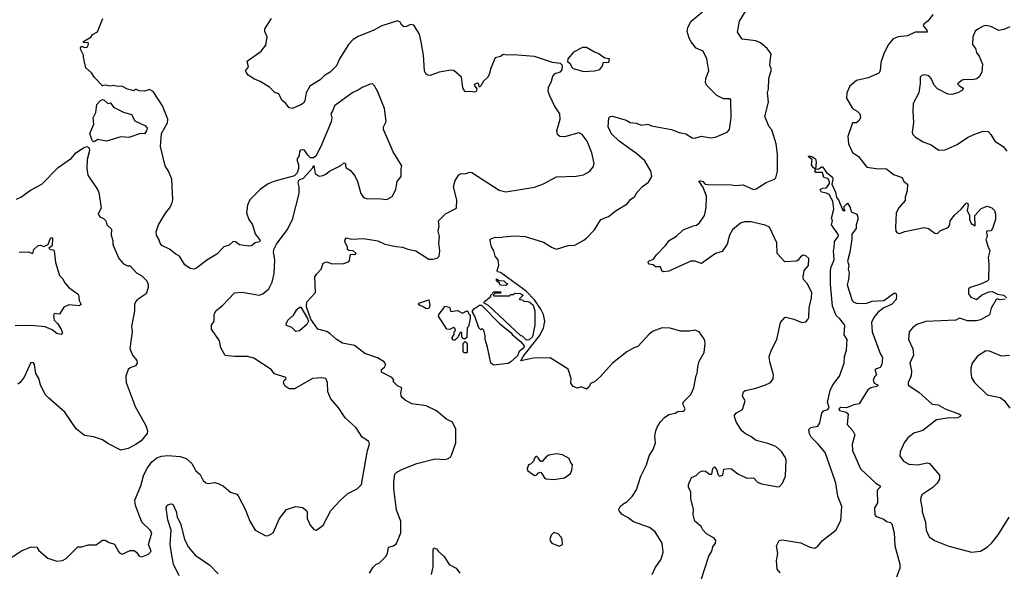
# Model space of a CAD drawing. Extents: x 1839239 to 1929705, y 762242 to 910352.
# Tile 5 of 256: x 1846959 to 1854508, y 765840 to 770066. Entities that reach past the tile are written whole.
import ezdxf

# ---------------------------------------------------------------- set-up
doc = ezdxf.new("R2010")
doc.units = 0

msp = doc.modelspace()

# ---------------------------------------------------------------- linework, layer by layer
at = {"layer": '0CON10XD'}
for points in [[(1851808.6, 765815), (1851830.8, 765865), (1851877.9, 765932.1), (1851892.7, 765987.3), (1851885.6, 766055), (1851831.1, 766141.1), (1851788, 766175), (1851665, 766218.1), (1851625, 766250), (1851576.7, 766275), (1851553.9, 766303.9), (1851553.6, 766316.4), (1851562.5, 766335), (1851582.5, 766355), (1851615, 766372.5), (1851655, 766414), (1851688.1, 766465), (1851721.4, 766568.6), (1851765.5, 766654.5), (1851785.8, 766725), (1851815, 766772.5), (1851832.9, 766825), (1851829.4, 766875), (1851836.9, 766915), (1851846.9, 766945), (1851872, 766985), (1851902.2, 767017.8), (1851935, 767040), (1851985, 767050), (1852005.9, 767064.1), (1852045, 767066.7), (1852056.7, 767075), (1852060, 767085), (1852046.2, 767115), (1852046.2, 767135), (1852105.6, 767194.4), (1852126.4, 767246.4), (1852145, 767340), (1852154, 767356), (1852158, 767405), (1852169.5, 767450.5), (1852206.7, 767515), (1852213.3, 767585), (1852212.5, 767605), (1852203.3, 767623.3), (1852167.5, 767675), (1852136.1, 767686.1), (1852095, 767678.8), (1852025, 767678.8), (1851945, 767701.2), (1851885, 767706.2), (1851815, 767680), (1851785, 767656.7), (1851698.8, 767561.2), (1851668.3, 767551.7), (1851615, 767522), (1851504, 767435), (1851409.7, 767330.3), (1851365, 767291.2), (1851335, 767277.5), (1851325, 767253.3), (1851305, 767236.2), (1851265, 767253.3), (1851235, 767242.5), (1851203.3, 767255), (1851185, 767280), (1851186.1, 767316.1), (1851165, 767387.5), (1851025.8, 767475.8), (1850897.1, 767472.9), (1850801.7, 767451.7), (1850819.2, 767485), (1850875, 767555.8), (1850945, 767643.1), (1850975, 767702), (1850984.5, 767755), (1850975, 767808), (1850955, 767849.2), (1850905, 767919.2), (1850840.8, 767985), (1850645, 768130), (1850623.3, 768135), (1850618.8, 768145), (1850631.2, 768185), (1850626.2, 768225), (1850603.8, 768255), (1850594.3, 768295), (1850577.1, 768325), (1850567.5, 768355), (1850566.2, 768385), (1850605, 768399.2), (1850645, 768396), (1850665, 768403.3), (1850755, 768410), (1850835, 768404.2), (1850975, 768361.2), (1851040.5, 768320.5), (1851075, 768308.8), (1851163.1, 768336.9), (1851215, 768338.9), (1851282.9, 768377.1), (1851306.6, 768393.4), (1851365.8, 768455), (1851413.3, 768535), (1851472.1, 768557.9), (1851531.2, 768605), (1851616.2, 768655), (1851645, 768690), (1851671.7, 768708.3), (1851692, 768745), (1851735, 768788), (1851780, 768820), (1851806.2, 768865), (1851797.1, 768905), (1851750.8, 768985), (1851689.3, 769039.3), (1851555.8, 769135), (1851495, 769192.5), (1851470.9, 769245), (1851476.7, 769315), (1851486.1, 769323.9), (1851505, 769326), (1851607.5, 769295), (1851638.8, 769278.8), (1851685, 769273.1), (1851725, 769258.6), (1851775, 769264.2), (1851802.5, 769252.5), (1851844.4, 769245.6), (1851955, 769225.7), (1852015, 769200.6), (1852065, 769190.6), (1852115, 769161.5), (1852135, 769157.1), (1852185, 769172.5), (1852255, 769160), (1852294.1, 769165.9), (1852382.5, 769205), (1852401.2, 769225), (1852412.5, 769315), (1852411.7, 769451.7), (1852405, 769460), (1852355, 769458.8), (1852305, 769483.8), (1852225.7, 769565), (1852218.1, 769585), (1852218.9, 769615), (1852242.5, 769675), (1852228.1, 769765), (1852200, 769825), (1852145, 769848.9), (1852106.7, 769896.7), (1852091.4, 769925), (1852076.7, 769975), (1852080.6, 770005), (1852105.8, 770055), (1852193.6, 770126.4)], [(1852125, 768485.7), (1852147.9, 768492.1), (1852170.5, 768509.5), (1852208, 768565), (1852222.9, 768625), (1852225.7, 768715), (1852199.4, 768779.4), (1852167.5, 768825), (1852170, 768835), (1852195.8, 768825.8), (1852215, 768806.7), (1852235, 768802), (1852415, 768801.2), (1852445, 768796), (1852505, 768801.2), (1852585, 768763.8), (1852605, 768770), (1852680.9, 768819.1), (1852747, 768843), (1852757, 768853), (1852768.8, 768905), (1852769.2, 769035), (1852759.2, 769115), (1852725, 769222.5), (1852705.8, 769245.8), (1852671.1, 769325), (1852700.4, 769435), (1852692.9, 769505), (1852700.9, 769535), (1852702.5, 769615), (1852722.2, 769685), (1852710.5, 769715), (1852713.1, 769746.9), (1852720, 769805), (1852689.4, 769845), (1852637.3, 769887.3), (1852602, 769905), (1852497.9, 769917.9), (1852461.2, 769971.2), (1852477.5, 770055), (1852539.5, 770155)], [(1847717.5, 765992.5), (1847725, 765980), (1847745, 765972), (1847805, 765998.8), (1847835, 766000), (1847855, 765987.5), (1847873.8, 765955), (1847895, 765951.1), (1847947.8, 765972.2), (1847967.5, 765995), (1847945.8, 766045), (1847971.2, 766135), (1847958.8, 766155), (1847895.8, 766215), (1847847.1, 766345), (1847841.4, 766385), (1847888.5, 766495), (1847908.9, 766571.1), (1847934.1, 766625.9), (1847972.4, 766677.6), (1848011.7, 766708.3), (1848045, 766720.6), (1848095, 766726.9), (1848189.3, 766719.3), (1848235, 766702.9), (1848278, 766665), (1848308.3, 766608.3), (1848341.7, 766581.7), (1848366.4, 766536.4), (1848385, 766517.5), (1848405, 766511.2), (1848455, 766520), (1848485, 766510), (1848520.7, 766490.7), (1848576.2, 766446.2), (1848625, 766430), (1848635, 766417.5), (1848687.1, 766315), (1848723.2, 766223.2), (1848764.5, 766154.5), (1848845, 766111.2), (1848867.3, 766112.7), (1848901.2, 766135), (1848951.2, 766245), (1849005, 766313.3), (1849075, 766336.2), (1849127.7, 766327.7), (1849157.5, 766305), (1849163, 766293), (1849164, 766245), (1849185, 766193.3), (1849215, 766160), (1849235, 766155.8), (1849285, 766193.3), (1849343.3, 766305), (1849415, 766383.3), (1849474.2, 766435.8), (1849547.3, 766472.7), (1849580, 766505), (1849626.2, 766765), (1849640, 766815), (1849636.7, 766835), (1849585, 766866.7), (1849537.9, 766937.9), (1849453.3, 767015), (1849405, 767088.8), (1849345, 767160), (1849320.8, 767215), (1849317.8, 767285), (1849305, 767317.5), (1849275, 767322.9), (1849205, 767317.5), (1849065, 767236.7), (1849025, 767237.5), (1848995, 767257.5), (1848980.7, 767280.7), (1848987.5, 767305), (1849002.5, 767315), (1849000, 767325), (1848913, 767353), (1848886.7, 767385), (1848753.4, 767473.4), (1848706.6, 767486.6), (1848605, 767484.3), (1848533.9, 767493.9), (1848502.3, 767552.3), (1848491.2, 767605), (1848428.8, 767695), (1848430, 767725), (1848451.2, 767755), (1848448.8, 767805), (1848453.3, 767815), (1848465, 767836.7), (1848513, 767877), (1848605, 767972), (1848665, 767978), (1848795, 767956.2), (1848822.5, 767965), (1848868.8, 768005), (1848894, 768055), (1848908.8, 768121.2), (1848915.8, 768225), (1848903.8, 768285), (1848906.2, 768305), (1848926.7, 768345), (1849010, 768455), (1849050, 768535), (1849100.8, 768735), (1849101.2, 768785), (1849093.3, 768815), (1849097.5, 768832.5), (1849107.5, 768842.5), (1849135, 768852.5), (1849202.5, 768925), (1849215, 768950), (1849225, 768887.5), (1849255, 768868), (1849285, 768872.5), (1849305, 768882.5), (1849333.3, 768905), (1849421.9, 768948.1), (1849445, 768968), (1849456.2, 768965), (1849456.2, 768945), (1849460.8, 768930.8), (1849492.1, 768912.1), (1849528.6, 768868.6), (1849548.9, 768825), (1849574.2, 768734.2), (1849595, 768703.3), (1849625, 768694), (1849705, 768696), (1849775, 768688.8), (1849815, 768712.5), (1849843.3, 768765), (1849853.3, 768825), (1849882.5, 768865), (1849882.5, 768925), (1849890, 768945), (1849822.2, 769052.2), (1849748.6, 769225), (1849749.2, 769245), (1849769.2, 769285), (1849756.7, 769385), (1849705, 769512.5), (1849679.2, 769559.2), (1849665, 769573.3), (1849645, 769572), (1849585, 769547.5), (1849553.3, 769525), (1849512.6, 769507.4), (1849373.7, 769406.3), (1849360.9, 769369.1), (1849344.7, 769345.3), (1849353.1, 769315), (1849346.5, 769283.5), (1849268.6, 769095), (1849229.5, 769020.5), (1849211.7, 769008.3), (1849188.3, 769008.3), (1849167, 769027), (1849143.3, 769065), (1849135, 769070), (1849112.5, 769065), (1849103.8, 769055), (1849101.2, 769025), (1849082.9, 768995), (1849096.2, 768955), (1849096.7, 768925), (1849086.2, 768893.8), (1849065, 768870), (1848915, 768829.2), (1848865, 768807.5), (1848805, 768767.5), (1848723.8, 768685), (1848704.3, 768645), (1848698.8, 768585), (1848716.1, 768536.1), (1848743.3, 768495), (1848763.3, 768425), (1848803.3, 768375), (1848796.7, 768365), (1848764, 768356), (1848735.9, 768334.1), (1848715, 768330), (1848645, 768340), (1848613.3, 768365), (1848595, 768367.5), (1848565, 768337.5), (1848523.3, 768326.7), (1848470.3, 768269.7), (1848392.5, 768222.5), (1848315, 768161.4), (1848294.2, 768154.2), (1848265, 768160), (1848225, 768188.8), (1848183.3, 768255), (1848155, 768268.8), (1848108.7, 768308.7), (1848050, 768335), (1848035, 768352.5), (1848026.7, 768385), (1848006.7, 768415), (1848005, 768440), (1848023.3, 768495), (1848076.4, 768583.6), (1848108.3, 768621.7), (1848125.8, 768654.2), (1848134.1, 768685.9), (1848125.6, 768845), (1848100, 768905), (1848074, 768945), (1848038.1, 769095), (1848045.8, 769194.2), (1848093.3, 769275), (1848093.8, 769305), (1848054.2, 769405), (1847982.5, 769515), (1847955, 769530), (1847915, 769517.5), (1847875, 769520), (1847855, 769530), (1847845, 769530), (1847835, 769520), (1847817, 769527), (1847785, 769532.5), (1847743, 769557), (1847715, 769553.3), (1847675, 769562.5), (1847653.6, 769556.4), (1847615, 769563.3), (1847595, 769560), (1847533.6, 769623.6), (1847509.7, 769659.7), (1847467.3, 769697.3), (1847448.8, 769775), (1847449.2, 769795), (1847426.7, 769835), (1847425, 769850), (1847435, 769862.5), (1847455, 769852), (1847475.8, 769855), (1847485.8, 769875), (1847485, 769890), (1847455, 769887.5), (1847442.5, 769895), (1847505, 769932.5), (1847518.3, 769951.7), (1847555.9, 769974.1), (1847595.4, 770075)], [(1849640, 765825), (1849669.3, 765870.7), (1849689.3, 765890.7), (1849717.5, 765905), (1849765, 765952.5), (1849778.8, 765975), (1849786.1, 766023.9), (1849825.6, 766034.4), (1849846.8, 766053.2), (1849880, 766135), (1849881.1, 766225), (1849847.8, 766307.8), (1849827.5, 766475), (1849826.5, 766525), (1849835.7, 766585), (1849850.6, 766599.4), (1849895, 766622.2), (1850003.7, 766666.3), (1850145, 766701.4), (1850215, 766696.2), (1850239.5, 766700.5), (1850262.5, 766715), (1850270.7, 766729.3), (1850304, 766825), (1850301.7, 766931.7), (1850275, 766983.8), (1850235, 767002), (1850155, 767068.2), (1850075, 767106.2), (1849965, 767123.3), (1849915, 767150), (1849895, 767167.5), (1849883.8, 767185), (1849881.2, 767205), (1849890, 767245), (1849855, 767260), (1849840, 767275), (1849822.5, 767295), (1849827, 767307), (1849813.3, 767325), (1849733.3, 767365), (1849733.3, 767385), (1849755, 767403.8), (1849766.7, 767425), (1849753.3, 767445), (1849702.5, 767475), (1849605, 767508), (1849525, 767570), (1849435, 767588.1), (1849385, 767617.5), (1849340.2, 767660.2), (1849315, 767675.7), (1849245.6, 767695.6), (1849190.7, 767770.7), (1849158.9, 767865), (1849159.4, 767905), (1849226.7, 767975), (1849222.5, 768095), (1849233.6, 768116.4), (1849270, 768155), (1849285, 768200), (1849315, 768210), (1849355, 768195.7), (1849445, 768197.2), (1849479.8, 768210.2), (1849488, 768222), (1849495, 768270), (1849525, 768268), (1849537.5, 768275), (1849515, 768296.2), (1849485, 768297.5), (1849472.5, 768305), (1849471.2, 768325), (1849452, 768365), (1849455, 768382.5), (1849465, 768393.3), (1849505, 768384.2), (1849595, 768388.5), (1849705, 768371.4), (1849757.2, 768347.2), (1849845, 768327.1), (1849894.3, 768324.3), (1849935, 768307.5), (1849995, 768295.8), (1850095, 768230), (1850125, 768230), (1850160.5, 768239.5), (1850173.8, 768255), (1850180.8, 768295), (1850172.9, 768355), (1850177.5, 768405), (1850168.1, 768445), (1850174.4, 768485), (1850169.4, 768525), (1850222.7, 768577.3), (1850307.7, 768622.3), (1850310.6, 768685), (1850285.4, 768785), (1850296.8, 768835), (1850325, 768876.7), (1850342.5, 768887.5), (1850375, 768885.6), (1850411.2, 768898.8), (1850426.2, 768895), (1850635, 768759.2), (1850685, 768746.9), (1850905, 768781.9), (1850975, 768808.6), (1851075, 768862), (1851225, 768866), (1851282.3, 768877.7), (1851327.7, 768902.3), (1851358.3, 768941.7), (1851363.3, 768965), (1851345.8, 769045.8), (1851310, 769135), (1851270.5, 769185), (1851245, 769199.5), (1851135, 769169.4), (1851101.2, 769171.2), (1851083.3, 769185), (1851078, 769215), (1851102, 769305), (1851099.2, 769345), (1851058.1, 769405), (1851023.5, 769483.5), (1851010.8, 769515), (1851012.7, 769547.3), (1851036, 769595), (1851045.9, 769634.1), (1851065, 769653.3), (1851105, 769667.5), (1851118.3, 769681.7), (1851120, 769715), (1851105, 769730), (1851045, 769736.7), (1850905, 769784.2), (1850745, 769795.8), (1850695, 769793.3), (1850665, 769800), (1850645, 769784), (1850605, 769773.3), (1850570.6, 769695), (1850558, 769645), (1850545, 769623.8), (1850513.9, 769596.1), (1850495, 769560), (1850485, 769550), (1850477.5, 769575), (1850470, 769580), (1850447.7, 769572.3), (1850444, 769565), (1850463.3, 769535), (1850457.5, 769515), (1850445, 769510), (1850415, 769516.7), (1850375, 769513.8), (1850356, 769545), (1850346.7, 769625), (1850287.7, 769677.7), (1850265, 769680), (1850175, 769663.1), (1850105, 769639.2), (1850085, 769642), (1850072.1, 769652.1), (1850062.5, 769675), (1850055.7, 769795), (1850038, 769895), (1850023.9, 769953.9), (1849980, 770025), (1849955, 770030), (1849925, 770014.3), (1849905, 770012), (1849888, 770025), (1849875, 770046.2), (1849855, 770056), (1849735, 770018.1), (1849675, 769985.6), (1849553.1, 769936.9), (1849515, 769914.3), (1849478.9, 769875), (1849410.8, 769765), (1849388, 769712), (1849340, 769665), (1849295, 769638.2), (1849261.4, 769605), (1849183.4, 769556.6), (1849155.6, 769505), (1849144.4, 769445), (1849135, 769427.5), (1849115, 769413.1), (1849047.5, 769385), (1849025, 769390.8), (1849000.4, 769425), (1848969.9, 769449.9), (1848945, 769498.8), (1848915, 769508.6), (1848875, 769548.1), (1848802.6, 769592.6), (1848759.1, 769609.1), (1848711.6, 769641.6), (1848694.4, 769665), (1848690.8, 769675), (1848712.5, 769705), (1848702.3, 769747.7), (1848810, 769825), (1848845, 769870), (1848855.8, 769934.2), (1848837.5, 769975), (1848839.2, 769995), (1848890.4, 770075)], [(1853958.8, 770105), (1853923.1, 770056.9), (1853893.3, 770035), (1853886.7, 770025), (1853888.8, 770015), (1853913.8, 769985), (1853915, 769970), (1853825, 769970), (1853765, 769942.9), (1853695, 769933.5), (1853655, 769919.2), (1853616.1, 769873.9), (1853584.4, 769805), (1853561.7, 769738.3), (1853556.9, 769675), (1853544.5, 769655.5), (1853465, 769620), (1853375, 769600), (1853323.2, 769556.8), (1853299.2, 769505), (1853298.6, 769465), (1853345, 769384.4), (1853380, 769365), (1853401.2, 769345), (1853406.4, 769316.4), (1853395, 769293.8), (1853375, 769276.2), (1853344.4, 769275), (1853308.8, 769171.2), (1853312.7, 769115), (1853345, 769047.5), (1853388.9, 769018.9), (1853455, 768936.2), (1853524.6, 768924.6), (1853605, 768923.1), (1853658.7, 768878.7), (1853725.6, 768855.6), (1853738, 768825), (1853765.7, 768805), (1853763.1, 768755), (1853748, 768705), (1853748.8, 768681.2), (1853699.2, 768625), (1853679.2, 768585), (1853672.5, 768475), (1853676.1, 768446.1), (1853685, 768432.5), (1853705, 768428), (1853745, 768442.9), (1853894.3, 768474.3), (1853926.7, 768465), (1853975, 768430), (1853995, 768428.8), (1854019.3, 768450.7), (1854078.2, 768475), (1854090.4, 768495), (1854092.5, 768525), (1854125, 768569.2), (1854176.3, 768613.7), (1854215, 768660), (1854225, 768663.3), (1854229.4, 768645), (1854223.1, 768605), (1854242, 768565), (1854240, 768535), (1854254.3, 768504.3), (1854285, 768487.5), (1854280.6, 768565), (1854330.8, 768619.2), (1854375, 768637.5), (1854413.3, 768625), (1854432.9, 768605), (1854440, 768575), (1854439.5, 768535), (1854417.9, 768465), (1854405, 768447.1), (1854374.2, 768445.8), (1854370.8, 768439.2), (1854375.7, 768405), (1854366.2, 768385), (1854380.6, 768330.6), (1854397.1, 768295), (1854383.6, 768243.6), (1854390, 768195), (1854386.5, 768073.5), (1854377.5, 768062.5), (1854325, 768038.6), (1854246.7, 768015), (1854234.2, 768005), (1854233.3, 767965), (1854250.2, 767940.2), (1854295, 767923.3), (1854333.7, 767956.3), (1854389.7, 767980.3), (1854415, 767982.7), (1854455, 767964), (1854503.3, 767955), (1854523.3, 767935)], [(1854549.3, 770010.7), (1854505, 769990.5), (1854465, 769982.5), (1854403.8, 770013.8), (1854365, 770021.5), (1854345, 770016.9), (1854305, 769994.2), (1854283.1, 769976.9), (1854266.7, 769935), (1854263.3, 769875), (1854286.2, 769845), (1854293.3, 769815), (1854315, 769786.7), (1854340.6, 769725), (1854334.5, 769665), (1854315, 769627.5), (1854296, 769614), (1854265, 769604.6), (1854205, 769607.3), (1854185, 769602.7), (1854150, 769575), (1854160.4, 769560.4), (1854186.7, 769545), (1854193.3, 769535), (1854186.7, 769525), (1854152.5, 769505), (1854105, 769492.9), (1854075, 769496), (1853995.9, 769535.9), (1853971.2, 769565), (1853948, 769615), (1853928.8, 769635), (1853895, 769644), (1853875, 769638.8), (1853863.3, 769625), (1853863.6, 769576.4), (1853851.2, 769505), (1853808.8, 769425), (1853806, 769365), (1853812.3, 769277.7), (1853800, 769205), (1853806.4, 769186.4), (1853826.1, 769166.1), (1853885, 769128.8), (1853945.9, 769105.9), (1854005, 769066.7), (1854055, 769068.8), (1854145, 769110), (1854225, 769163.8), (1854274.2, 769185.8), (1854345, 769212.5), (1854385, 769208), (1854405, 769186.7), (1854435.8, 769135.8), (1854498.8, 769095), (1854527.6, 769057.6)], [(1851285, 769670), (1851365, 769673.3), (1851406.4, 769683.6), (1851430, 769715), (1851431.7, 769738.3), (1851475, 769740), (1851480, 769765), (1851445, 769770), (1851395, 769806.7), (1851366.4, 769816.4), (1851305, 769852.5), (1851275, 769853.3), (1851205, 769817.5), (1851162.5, 769765), (1851160, 769745), (1851179.3, 769729.3), (1851190, 769705), (1851203, 769693), (1851285, 769670)], [(1847525, 769130), (1847515, 769140), (1847497.5, 769195), (1847527.5, 769265), (1847521.2, 769315), (1847542.5, 769355), (1847550, 769415), (1847575, 769443.8), (1847595, 769453.8), (1847605, 769452.5), (1847635, 769422.5), (1847655, 769430), (1847677.5, 769395), (1847755, 769357.1), (1847815, 769338.8), (1847841.2, 769291.2), (1847923.6, 769253.6), (1847936, 769236), (1847932, 769215), (1847915, 769191.2), (1847885, 769194), (1847795.9, 769164.1), (1847735, 769167.5), (1847623.6, 769136.4), (1847555, 769147.5), (1847535, 769132.5), (1847525, 769130)], [(1846935, 768691.9), (1846966.7, 768705), (1847041.4, 768758.6), (1847129.2, 768805), (1847255, 768934.3), (1847355, 769006), (1847390, 769045), (1847447.5, 769085), (1847475, 769093.3), (1847492.5, 769085), (1847493.9, 769063.9), (1847475.8, 768995), (1847472.9, 768925), (1847481.9, 768875), (1847556, 768766), (1847565, 768742.5), (1847583.1, 768625), (1847560.8, 768575), (1847574, 768555), (1847601.7, 768541.7), (1847618.8, 768525), (1847626.2, 768495), (1847661.7, 768461.7), (1847660, 768415), (1847672.5, 768375), (1847674.3, 768344.3), (1847718.8, 768235), (1847755.7, 768195.7), (1847785, 768180), (1847805, 768180), (1847855, 768127.5), (1847895, 768102.5), (1847933.3, 768065), (1847943, 768037), (1847943.3, 768015), (1847927.5, 767965), (1847860.5, 767919.5), (1847846.7, 767905), (1847840, 767885), (1847840, 767835), (1847816, 767715), (1847822, 767675), (1847802.7, 767547.3), (1847825, 767496.7), (1847856.7, 767455), (1847860, 767435), (1847847.5, 767415), (1847805, 767398.8), (1847790, 767385), (1847772, 767335), (1847776.2, 767285), (1847845, 767103.3), (1847926.3, 766956.3), (1847938.1, 766915), (1847937.3, 766895), (1847889.7, 766840.3), (1847848.9, 766811.1), (1847790.6, 766779.4), (1847735, 766768.5), (1847635, 766817.8), (1847595, 766848.1), (1847525, 766870), (1847455, 766880), (1847391.3, 766931.3), (1847305, 767059.2), (1847182, 767165), (1847155.5, 767195.5), (1847119.1, 767269.1), (1847105, 767317.5), (1847083.3, 767355), (1847073, 767423), (1847065, 767437.5), (1847045, 767440), (1846993.6, 767326.4), (1846963.9, 767286.1), (1846945, 767273.3)], [(1852789.1, 765829.1), (1852766.4, 765856.4), (1852762.3, 765922.3), (1852772, 765975), (1852760, 766035), (1852782.5, 766075), (1852805, 766080), (1852948.3, 766058.3), (1853017.5, 766025), (1853055, 766018), (1853078.3, 766031.7), (1853114.4, 766075.6), (1853215.6, 766155), (1853255, 766230), (1853262.9, 766335), (1853232.5, 766415), (1853215.4, 766515.4), (1853184.5, 766605), (1853135, 766748.8), (1853080, 766815), (1853026.7, 766866.7), (1853013.3, 766893.3), (1853008.1, 766925), (1853025, 766942.2), (1853077.6, 766952.4), (1853092.4, 766977.6), (1853108, 767052), (1853122.1, 767067.9), (1853155, 767080), (1853165, 767093.8), (1853152.5, 767135), (1853172.2, 767225), (1853192.8, 767267.2), (1853243.1, 767335), (1853279.2, 767435), (1853282, 767485), (1853296.7, 767535), (1853302.5, 767615), (1853280.7, 767650.7), (1853284.2, 767725), (1853247.5, 767775), (1853218.3, 767798.3), (1853190.3, 767870.3), (1853175, 768040), (1853176.4, 768136.4), (1853177.1, 768165), (1853202.9, 768225), (1853198.6, 768295), (1853204.4, 768315), (1853205, 768367.5), (1853234.3, 768405), (1853237.3, 768417.3), (1853184, 768495), (1853190, 768525), (1853183.8, 768545), (1853200.8, 768615), (1853192.5, 768675), (1853165, 768726.7), (1853145, 768737.5), (1853105, 768743.3), (1853096.7, 768765), (1853114.3, 768775.7), (1853145, 768776.7), (1853168.1, 768811.9), (1853168.1, 768825), (1853155, 768850), (1853125, 768858), (1853114.2, 768894.2), (1853063.8, 768895), (1853056.2, 768905), (1853060, 768920), (1853045, 768930), (1853030.6, 768955), (1853034, 768995), (1853006.7, 769015), (1853008.3, 769021.7), (1853037.5, 769015), (1853059.3, 768999.3), (1853064.3, 768975), (1853060, 768920), (1853085, 768922), (1853105, 768938.8), (1853115, 768938.8), (1853144.3, 768894.3), (1853189.7, 768859.7), (1853192.9, 768845), (1853185.8, 768805), (1853214.2, 768745), (1853222.3, 768702.3), (1853236.2, 768685), (1853270, 768605), (1853286.7, 768603.3), (1853280, 768615), (1853280, 768635), (1853305, 768660), (1853326.1, 768626.1), (1853332.5, 768595), (1853376.7, 768576.7), (1853383.9, 768553.9), (1853384, 768535), (1853370.8, 768495), (1853372.5, 768465), (1853338.1, 768421.9), (1853338.5, 768385), (1853324.1, 768285), (1853305.7, 768215), (1853315.4, 768185), (1853310.6, 768155), (1853317.5, 768125), (1853314.4, 768075), (1853304.1, 768034.1), (1853342, 767915), (1853355, 767902), (1853375, 767894.2), (1853445, 767891.5), (1853495, 767909.1), (1853584.6, 767915.4), (1853665, 767972.5), (1853675, 767970), (1853681.7, 767951.7), (1853678.3, 767921.7), (1853642.5, 767885), (1853585, 767857.5), (1853537.3, 767822.7), (1853506.6, 767783.4), (1853490.3, 767745), (1853494.6, 767674.6), (1853555, 767507.5), (1853568.3, 767488.3), (1853574.1, 767474.1), (1853569.4, 767425), (1853555, 767402), (1853515.8, 767385), (1853526.7, 767345), (1853511.5, 767328.5), (1853502.7, 767305), (1853510, 767280), (1853540, 767265), (1853530, 767255), (1853485, 767246.2), (1853460.5, 767229.5), (1853395, 767123.3), (1853355, 767115.6), (1853296.8, 767093.2), (1853255, 767094.2), (1853238.6, 767085), (1853245, 767071.1), (1853295, 767059.2), (1853310.8, 767045), (1853304.2, 766964.2), (1853346.7, 766915), (1853361.2, 766885), (1853342.5, 766815), (1853344.4, 766765), (1853405.4, 766625.4), (1853522, 766515), (1853556.7, 766495), (1853556.7, 766485), (1853536.2, 766465), (1853534, 766455), (1853536.7, 766365), (1853513.6, 766326.4), (1853515, 766273.3), (1853525, 766260.8), (1853585, 766240), (1853605, 766221.2), (1853635, 766214), (1853644.4, 766204.4), (1853662.9, 766135), (1853668.1, 766035), (1853707.8, 765895), (1853705.6, 765864.4), (1853681.2, 765795)], [(1852183.8, 765775), (1852241.4, 765955), (1852264.2, 765995), (1852273.6, 766026.4), (1852293.8, 766055), (1852296.2, 766075), (1852283, 766093), (1852225, 766126), (1852196.7, 766156.7), (1852183.6, 766183.6), (1852136, 766225), (1852122.5, 766275), (1852126, 766315), (1852103.9, 766393.9), (1852103.6, 766416.4), (1852103.3, 766445), (1852086.2, 766485), (1852086.2, 766505), (1852110.7, 766559.3), (1852146.1, 766573.9), (1852170.8, 766599.2), (1852195, 766609.2), (1852217.1, 766607.1), (1852247.5, 766585), (1852265, 766583.3), (1852273, 766627), (1852285, 766640), (1852300.7, 766620.7), (1852315, 766577.5), (1852325, 766568.8), (1852348.8, 766575), (1852357.7, 766622.3), (1852395, 766628.5), (1852415, 766624.2), (1852465.9, 766585.9), (1852535, 766554.2), (1852585, 766556), (1852615, 766522), (1852645, 766508.8), (1852775, 766487.5), (1852785, 766490), (1852807.5, 766515), (1852830.7, 766569.3), (1852835.9, 766694.1), (1852828, 766715), (1852798.7, 766758.7), (1852755.5, 766795.5), (1852695, 766818.2), (1852605, 766841.4), (1852565, 766872.5), (1852522.4, 766892.4), (1852496, 766915), (1852450.8, 766985), (1852438, 767025), (1852438.8, 767035), (1852455, 767053.8), (1852501.7, 767078.3), (1852522, 767145), (1852501.7, 767181.7), (1852507.5, 767215), (1852520, 767225), (1852595, 767240), (1852672.5, 767265), (1852715, 767286.7), (1852736.2, 767315), (1852738, 767345), (1852710, 767445), (1852706, 767485), (1852722.7, 767537.3), (1852764.1, 767615.9), (1852791.2, 767745), (1852825, 767783.3), (1852833.9, 767786.1), (1852895, 767771.2), (1852955, 767746.2), (1852985, 767751.2), (1853002.3, 767767.7), (1853010, 767785), (1853011.7, 767858.3), (1853030, 767935), (1853031.4, 767975), (1852996.7, 768045), (1852969.4, 768075), (1852964.4, 768095), (1852974, 768145), (1853007.3, 768182.7), (1853008, 768235), (1852987, 768257), (1852965, 768260.8), (1852945, 768250), (1852927.8, 768222.2), (1852915, 768215.8), (1852825, 768210), (1852767.5, 768275), (1852763.8, 768355), (1852706.7, 768476.7), (1852675, 768490.6), (1852565, 768516), (1852515, 768517.5), (1852485, 768508), (1852424, 768455), (1852400.8, 768415), (1852383.8, 768345), (1852345, 768290), (1852292.5, 768275), (1852185, 768197.5), (1852135, 768216), (1852105, 768216), (1851935, 768140), (1851893, 768133), (1851883, 768143), (1851873, 768173), (1851833.6, 768173.6), (1851815, 768187.5), (1851785, 768193.3), (1851777.5, 768205), (1851780, 768215), (1851819.3, 768230.7), (1851840, 768265), (1851910, 768335), (1851937.5, 768375), (1851995, 768406.7), (1852045, 768456), (1852125, 768485.7)], [(1846955, 768286), (1847025, 768286.2), (1847060, 768275), (1847067.5, 768305), (1847101.2, 768335), (1847115, 768337.5), (1847145, 768329.2), (1847177.3, 768342.7), (1847195, 768392.5), (1847205, 768396.7), (1847210, 768395), (1847207.3, 768332.7), (1847183.3, 768315), (1847192.5, 768305), (1847215, 768303.3), (1847223.9, 768293.9), (1847233.8, 768205), (1847263.6, 768106.4), (1847290.5, 768080.5), (1847303.6, 768053.6), (1847336, 768015), (1847409.8, 767959.8), (1847416.2, 767915), (1847430, 767885), (1847415, 767873.8), (1847335, 767882.5), (1847297.3, 767862.7), (1847265, 767810), (1847222.5, 767815), (1847217.5, 767795), (1847223.3, 767765), (1847249.4, 767739.4), (1847278, 767695), (1847286.2, 767665), (1847277.5, 767655), (1847245, 767662.5), (1847208.8, 767688.8), (1847155, 767713.1), (1847045, 767722.9), (1846925, 767719.2)], [(1850685, 768030), (1850641.7, 768031.7), (1850638.3, 768048.3), (1850614, 768064), (1850615, 768080), (1850635, 768067.5), (1850670, 768065), (1850685, 768050), (1850700, 768045), (1850685, 768030)], [(1850845, 767610), (1850815, 767640), (1850800, 767645), (1850552.5, 767875), (1850520, 767895), (1850520, 767905), (1850570, 767945), (1850570, 767955), (1850595, 767980), (1850645, 767980), (1850650, 767975), (1850645, 767970), (1850605, 767970), (1850590, 767955), (1850595, 767950), (1850715, 767950), (1850725, 767960), (1850745, 767960), (1850755, 767970), (1850795, 767967.5), (1850820, 767955), (1850791.7, 767928.3), (1850791.7, 767921.7), (1850815, 767920), (1850825, 767910), (1850855, 767907.5), (1850875, 767897.5), (1850895, 767877.5), (1850907.5, 767835), (1850907.5, 767725), (1850890, 767635), (1850865, 767612.5), (1850845, 767610)], [(1854515, 767924), (1854475, 767918.6), (1854455, 767926.7), (1854445, 767923.3), (1854407.8, 767855), (1854394.5, 767805.5), (1854325, 767767.5), (1854295, 767759.1), (1854225, 767757.8), (1854165, 767778.6), (1854135, 767764.3), (1853905, 767753.3), (1853838.3, 767731.7), (1853805, 767706), (1853778, 767675), (1853772.5, 767615), (1853806.2, 767545), (1853811.2, 767495), (1853783.3, 767435), (1853797.1, 767375), (1853792.7, 767337.3), (1853770.8, 767285), (1853771.2, 767265), (1853853, 767213), (1853955, 767121.4), (1854001.2, 767115), (1854054, 767085), (1854165, 767042.5), (1854174, 767035), (1854170, 767025), (1854152.5, 767015), (1854125, 767013.5), (1854085.6, 767014.4), (1853989.1, 767000.9), (1853882.3, 766917.7), (1853815, 766898), (1853768.6, 766861.4), (1853739.2, 766825), (1853710, 766755), (1853706, 766725), (1853734.6, 766684.6), (1853775, 766660.6), (1853844.5, 766654.5), (1853915, 766670.6), (1853933.3, 766665), (1854010, 766575), (1854010, 766545), (1853992.5, 766515), (1853958.8, 766481.2), (1853876.2, 766425), (1853866.8, 766403.2), (1853864.5, 766384.5), (1853879.2, 766315), (1853877.5, 766295), (1853902.5, 766215), (1853908, 766155), (1853932.7, 766102.7), (1853972.5, 766075), (1854075, 766033.8), (1854255, 765986.2), (1854325.6, 765994.4), (1854377.5, 766025), (1854411.7, 766058.3), (1854460.8, 766119.2), (1854545.5, 766254.5)], [(1849075, 767675.8), (1849045, 767706.7), (1849005, 767722.5), (1849002.5, 767735), (1849014, 767765), (1849058.8, 767801.2), (1849083.8, 767845), (1849105, 767862.5), (1849115, 767862.5), (1849165.8, 767775.8), (1849172, 767755), (1849159.5, 767730.5), (1849105, 767683.3), (1849075, 767675.8)], [(1850075, 767851.2), (1850049.5, 767869.5), (1850027.5, 767875), (1850017.5, 767885), (1850020, 767895), (1850095, 767918.8), (1850103.8, 767875), (1850095, 767853.8), (1850075, 767851.2)], [(1850295, 767610), (1850285, 767610), (1850272.5, 767625), (1850290, 767655), (1850290, 767675), (1850300, 767685), (1850298.3, 767698.3), (1850285, 767707.5), (1850257, 767693), (1850234.2, 767694.2), (1850170, 767795), (1850171.7, 767808.3), (1850210, 767855), (1850215, 767870), (1850253, 767863), (1850265, 767830), (1850315, 767836.7), (1850355, 767817.5), (1850386.4, 767836.4), (1850398.3, 767828.3), (1850400, 767815), (1850411.7, 767801.7), (1850413, 767777), (1850400, 767715), (1850390, 767705), (1850388.3, 767631.7), (1850375, 767620), (1850361.7, 767621.7), (1850350, 767635), (1850348.3, 767668.3), (1850335, 767670), (1850320, 767635), (1850295, 767610)], [(1850595, 767418.8), (1850570, 767435), (1850546.4, 767556.4), (1850527.5, 767615), (1850527.5, 767645), (1850517, 767687), (1850505, 767700), (1850495, 767690), (1850480, 767705), (1850447.5, 767795), (1850430, 767825), (1850430, 767835), (1850446.1, 767853.9), (1850485, 767877.5), (1850498.3, 767878.3), (1850640, 767735), (1850726.4, 767666.4), (1850733.6, 767653.6), (1850799.3, 767599.3), (1850826.4, 767566.4), (1850825, 767552.5), (1850787.5, 767522.5), (1850775, 767490), (1850725, 767443.3), (1850705, 767432.5), (1850635, 767423.8), (1850595, 767418.8)], [(1850385, 767512.5), (1850365, 767513.3), (1850360, 767525), (1850360, 767585), (1850375, 767600), (1850390, 767585), (1850390, 767515), (1850385, 767512.5)], [(1854548.2, 767491.8), (1854485, 767489.2), (1854395, 767525.7), (1854365, 767528), (1854303, 767487), (1854260, 767435), (1854250, 767395), (1854250, 767365), (1854256.7, 767325), (1854280, 767285), (1854375, 767192.5), (1854475, 767170), (1854507.6, 767147.6), (1854550.3, 767090.3)], [(1851055, 766543.8), (1851135, 766556.2), (1851180.7, 766589.3), (1851192.5, 766615), (1851197.5, 766655), (1851182.5, 766675), (1851172.5, 766705), (1851121.7, 766731.7), (1851075, 766738.8), (1851015, 766730), (1850994.1, 766715.9), (1850965, 766680), (1850955, 766680), (1850935, 766710), (1850925, 766720), (1850915, 766720), (1850902.5, 766705), (1850900, 766685), (1850875, 766660), (1850860, 766655), (1850850, 766625), (1850851.7, 766611.7), (1850905, 766572.5), (1850925, 766577.5), (1850937, 766593), (1850955, 766600), (1850983.3, 766555), (1850995, 766547.5), (1851055, 766543.8)], [(1848182.7, 765805), (1848137.9, 765895), (1848127.6, 765947.6), (1848112.5, 766045), (1848119.7, 766155), (1848094.6, 766235), (1848082.5, 766325), (1848086.2, 766343.8), (1848095, 766350), (1848117, 766357), (1848133, 766353), (1848157.4, 766297.4), (1848166.8, 766256.8), (1848195, 766197.5), (1848222.4, 766082.4), (1848253.3, 766025), (1848305, 765964.2), (1848416.4, 765886.4), (1848481.3, 765821.3)], [(1851095, 766032.5), (1851120, 766045), (1851117.5, 766085), (1851107.5, 766105), (1851086.4, 766126.4), (1851055, 766137.5), (1851033, 766117), (1851022.5, 766085), (1851028.3, 766068.3), (1851040, 766055), (1851095, 766032.5)], [(1846855, 765918.8), (1846972.3, 765997.7), (1847047, 766027), (1847090, 766025), (1847105, 766000), (1847175, 765940), (1847245, 765917.5), (1847287, 765923), (1847315, 765937.5), (1847405, 766026.7), (1847435, 766027.5), (1847485, 766042.5), (1847545, 766042.5), (1847595, 766077.5), (1847615, 766077.5), (1847645, 766060), (1847685, 766047.5), (1847717.5, 765992.5)], [(1850116.7, 765815), (1850130, 765875), (1850130, 766005), (1850135, 766020), (1850155, 766012.5), (1850170.5, 765990.5), (1850213, 765953), (1850251.4, 765891.4), (1850305, 765863.3), (1850332.5, 765825)]]:
    msp.add_lwpolyline(points, dxfattribs=at)

doc.saveas('drawing.dxf')
